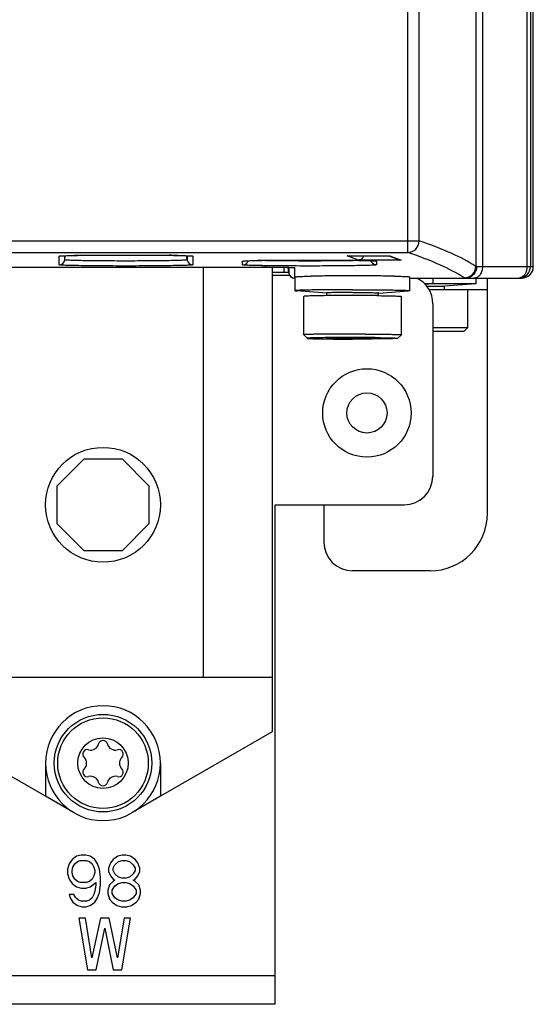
# Model space of a CAD drawing. Header units: inches. Extents: x 0 to 117, y 0 to 83.
# Tile 13 of 77: x 20.79 to 22.55, y 29.71 to 33.08. Entities that reach past the tile are written whole.
import ezdxf

# ---------------------------------------------------------------- set-up
doc = ezdxf.new("R2010")
doc.units = ezdxf.units.IN
doc.header["$LTSCALE"] = 6.431102
doc.header["$MEASUREMENT"] = 0
doc.layers.get('0').update_dxf_attribs({"linetype": 'CONTINUOUS'})
doc.layers.add('02___PRT_ALL_AXES', color=7, linetype='CONTINUOUS')

msp = doc.modelspace()

# ---------------------------------------------------------------- linework, layer by layer
at = {"color": 7, "linetype": 'CONTINUOUS'}
for p, q in [((22.5501, 32.238), (22.5501, 55.742)), ((22.5284, 55.7358), (22.5284, 32.238)), ((22.5399, 55.7358), (22.5399, 32.238)), ((22.3755, 55.6135), (22.3755, 32.238)), ((22.3524, 55.5837), (22.3524, 32.2386)), ((22.119, 32.2866), (22.119, 55.2553)), ((22.1583, 32.326), (22.1583, 55.2553)), ((11.5458, 32.326), (22.1583, 32.326)), ((11.5852, 32.2866), (22.119, 32.2866)), ((20.928, 32.2743), (20.9284, 32.2744)), ((20.9284, 32.2744), (20.9289, 32.2744)), ((20.9289, 32.2744), (20.9294, 32.2744)), ((20.9294, 32.2744), (20.9301, 32.2745)), ((20.9301, 32.2745), (20.9308, 32.2745)), ((20.9308, 32.2745), (20.932, 32.2746)), ((20.932, 32.2746), (20.9333, 32.2747)), ((20.9333, 32.2747), (20.9349, 32.2748)), ((20.9349, 32.2748), (20.9372, 32.2749)), ((20.9372, 32.2749), (20.9399, 32.275)), ((20.9399, 32.275), (20.9438, 32.2752)), ((20.9423, 32.261), (20.9442, 32.2752)), ((20.9423, 32.261), (20.9423, 32.2751)), ((20.9438, 32.2752), (20.9492, 32.2754)), ((20.9492, 32.2754), (20.9577, 32.2757)), ((20.9577, 32.2757), (20.9692, 32.276)), ((20.9692, 32.276), (20.9734, 32.2761)), ((20.9734, 32.2761), (20.986, 32.2763)), ((20.986, 32.2763), (21.01, 32.2767)), ((20.9966, 32.2765), (21.0006, 32.2766)), ((21.01, 32.2767), (21.0476, 32.2771)), ((21.0476, 32.2771), (21.0957, 32.2774)), ((21.0957, 32.2774), (21.1535, 32.2776)), ((21.1535, 32.2776), (21.2088, 32.2774)), ((21.2088, 32.2774), (21.2553, 32.2771)), ((21.2553, 32.2771), (21.295, 32.2767)), ((21.295, 32.2767), (21.3159, 32.2764)), ((21.3159, 32.2764), (21.3299, 32.2761)), ((21.3299, 32.2761), (21.3431, 32.2758)), ((21.3431, 32.2758), (21.3523, 32.2755)), ((21.3523, 32.2755), (21.3585, 32.2753)), ((21.3585, 32.2753), (21.3624, 32.2752)), ((21.3626, 32.261), (21.3607, 32.2752)), ((21.3624, 32.2752), (21.3658, 32.275)), ((21.3626, 32.2751), (21.3626, 32.261)), ((21.3658, 32.275), (21.3683, 32.2749)), ((21.3683, 32.2749), (21.3704, 32.2748)), ((21.3704, 32.2748), (21.3719, 32.2747)), ((21.3719, 32.2747), (21.3732, 32.2746)), ((21.3732, 32.2746), (21.3743, 32.2745)), ((21.3743, 32.2745), (21.375, 32.2745)), ((21.375, 32.2745), (21.3756, 32.2744)), ((21.3756, 32.2744), (21.3761, 32.2744)), ((21.3761, 32.2744), (21.3766, 32.2743)), ((21.9118, 32.2748), (22.0581, 32.2749)), ((21.9121, 32.2748), (21.9118, 32.2748)), ((21.95, 32.2602), (21.9118, 32.2748)), ((22.0544, 32.2749), (22.0889, 32.2617)), ((22.0577, 32.2749), (22.0581, 32.2749)), ((22.0581, 32.2749), (22.0963, 32.2603)), ((20.9228, 32.2439), (20.9228, 32.2736)), ((21.3821, 32.2736), (21.3821, 32.2439)), ((21.5527, 32.2439), (21.5527, 32.2564)), ((21.5579, 32.2571), (21.5583, 32.2572)), ((21.5583, 32.2572), (21.5588, 32.2572)), ((21.5588, 32.2572), (21.5594, 32.2573)), ((21.5594, 32.2573), (21.56, 32.2573)), ((21.56, 32.2573), (21.5607, 32.2574)), ((21.5607, 32.2574), (21.5619, 32.2574)), ((21.5619, 32.2574), (21.5632, 32.2575)), ((21.5632, 32.2575), (21.5648, 32.2576)), ((21.5648, 32.2576), (21.5671, 32.2577)), ((21.5671, 32.2577), (21.5698, 32.2579)), ((21.5698, 32.2579), (21.5737, 32.258)), ((21.5737, 32.258), (21.5791, 32.2582)), ((21.5791, 32.2582), (21.5876, 32.2585)), ((21.5876, 32.2585), (21.5991, 32.2588)), ((21.5991, 32.2588), (21.611, 32.259)), ((21.611, 32.259), (21.6193, 32.2592)), ((21.6193, 32.2592), (21.6462, 32.2596)), ((21.6266, 32.2593), (21.6305, 32.2594)), ((21.6462, 32.2596), (21.6829, 32.26)), ((21.6829, 32.26), (21.7341, 32.2603)), ((21.7341, 32.2603), (21.7913, 32.2604)), ((21.7913, 32.2604), (21.8481, 32.2602)), ((21.8481, 32.2602), (21.8913, 32.2599)), ((21.8913, 32.2599), (21.93, 32.2594)), ((21.93, 32.2594), (21.9488, 32.2591)), ((21.9488, 32.2591), (21.9624, 32.2589)), ((22.0963, 32.2603), (21.95, 32.2602)), ((21.9624, 32.2589), (21.9752, 32.2585)), ((21.9752, 32.2585), (21.9841, 32.2583)), ((21.9841, 32.2583), (21.9892, 32.2581)), ((21.9892, 32.2581), (21.993, 32.2579)), ((21.993, 32.2579), (21.9964, 32.2578)), ((21.9964, 32.2578), (21.9987, 32.2577)), ((21.9987, 32.2577), (22.0008, 32.2576)), ((22.0008, 32.2576), (22.0022, 32.2575)), ((22.0022, 32.2575), (22.0035, 32.2574)), ((22.0035, 32.2574), (22.0042, 32.2574)), ((22.0042, 32.2574), (22.0049, 32.2573)), ((22.0049, 32.2573), (22.0055, 32.2573)), ((22.0055, 32.2573), (22.0061, 32.2572)), ((22.0061, 32.2572), (22.0065, 32.2572)), ((22.012, 32.2564), (22.012, 32.2439)), ((18.1886, 32.2362), (21.6151, 32.2363)), ((21.4182, 30.8305), (21.4182, 32.2363)), ((21.6151, 32.2363), (21.644, 32.2362)), ((21.6151, 32.2363), (21.6179, 32.2363)), ((21.644, 32.2362), (21.6665, 32.236)), ((21.6544, 32.2361), (21.6544, 30.6432)), ((21.6544, 32.2183), (21.7104, 32.2183)), ((21.6544, 32.2085), (21.7133, 32.2085)), ((21.6665, 32.236), (21.6869, 32.2358)), ((21.6869, 32.2358), (21.6967, 32.2357)), ((21.6938, 32.2357), (21.6938, 32.2183)), ((21.6967, 32.2357), (21.7061, 32.2355)), ((21.7061, 32.2355), (21.7114, 32.2354)), ((21.7075, 32.2354), (21.7094, 32.2241)), ((21.7118, 32.2149), (21.711, 32.2149)), ((21.7114, 32.2354), (21.7159, 32.2352)), ((21.7118, 32.2353), (21.7118, 32.2149)), ((21.7159, 32.2352), (21.7191, 32.2351)), ((21.7191, 32.2351), (21.7214, 32.235)), ((21.7214, 32.235), (21.7228, 32.235)), ((21.7228, 32.235), (21.7241, 32.2349)), ((21.7241, 32.2349), (21.7249, 32.2349)), ((21.7249, 32.2349), (21.7255, 32.2348)), ((21.7255, 32.2348), (21.7261, 32.2348)), ((21.7261, 32.2348), (21.7266, 32.2347)), ((21.7311, 32.2342), (21.7311, 32.1986)), ((22.3557, 32.238), (22.5501, 32.238)), ((21.7311, 32.1986), (21.7332, 32.1986)), ((22.1269, 32.1986), (22.5107, 32.1986)), ((22.3532, 32.1788), (22.1775, 32.1788)), ((22.2056, 32.1788), (22.1794, 32.1769)), ((22.2056, 32.1986), (22.2056, 32.1788)), ((22.3532, 32.1788), (22.246, 32.1711)), ((22.3532, 32.1986), (22.3532, 32.1788)), ((22.3926, 31.3916), (22.3926, 32.1986)), ((22.1844, 32.1711), (22.246, 32.1711)), ((22.1924, 32.1593), (22.3926, 32.1593)), ((22.2446, 32.1711), (22.2446, 32.1593)), ((22.3237, 32.1593), (22.3237, 32.0274)), ((22.2056, 32.1101), (22.2056, 31.5195)), ((22.3237, 32.0274), (22.2056, 32.0274)), ((22.3119, 32.0156), (22.2056, 32.0156)), ((22.3237, 32.0274), (22.3119, 32.0156)), ((21.0085, 31.5786), (20.9162, 31.4863)), ((21.0085, 31.5786), (21.1389, 31.5786)), ((21.2312, 31.4863), (21.1389, 31.5786)), ((20.9162, 31.3559), (20.9162, 31.4863)), ((21.2312, 31.4863), (21.2312, 31.3559)), ((21.6643, 31.4211), (22.1072, 31.4211)), ((21.6643, 29.7085), (21.6643, 31.4211)), ((21.8316, 31.4211), (21.8316, 31.2931)), ((20.9162, 31.3559), (21.0085, 31.2636)), ((21.1389, 31.2636), (21.2312, 31.3559)), ((21.1389, 31.2636), (21.0085, 31.2636)), ((22.1958, 31.1947), (21.93, 31.1947)), ((18.1702, 30.8305), (21.6544, 30.8305)), ((20.8769, 30.4216), (20.493, 30.6432)), ((21.6544, 30.6432), (21.2706, 30.4216)), ((20.8769, 30.5353), (20.8769, 30.4216)), ((21.2706, 30.5353), (21.2706, 30.4216)), ((20.983, 30.2165), (20.9674, 30.2052)), ((20.9987, 30.2203), (20.983, 30.2165)), ((21.0144, 30.2203), (20.9987, 30.2203)), ((21.0301, 30.2165), (21.0144, 30.2203)), ((21.0458, 30.2052), (21.0301, 30.2165)), ((21.1242, 30.2165), (21.1085, 30.2052)), ((21.1399, 30.2203), (21.1242, 30.2165)), ((21.1525, 30.2203), (21.1399, 30.2203)), ((21.1681, 30.2165), (21.1525, 30.2203)), ((21.1838, 30.2052), (21.1681, 30.2165)), ((20.9579, 30.1901), (20.9517, 30.1713)), ((20.9674, 30.2052), (20.9579, 30.1901)), ((20.9705, 30.1788), (20.9768, 30.1901)), ((20.9768, 30.1901), (20.9862, 30.1977)), ((20.9862, 30.1977), (20.9956, 30.2015)), ((20.9956, 30.2015), (21.0175, 30.2015)), ((21.0175, 30.2015), (21.027, 30.1977)), ((21.027, 30.1977), (21.0364, 30.1901)), ((21.0364, 30.1901), (21.0426, 30.1788)), ((21.0552, 30.1901), (21.0458, 30.2052)), ((21.0615, 30.1713), (21.0552, 30.1901)), ((21.0991, 30.1939), (21.0928, 30.1751)), ((21.1085, 30.2052), (21.0991, 30.1939)), ((21.1085, 30.1751), (21.1148, 30.1864)), ((21.1148, 30.1864), (21.1274, 30.1977)), ((21.1274, 30.1977), (21.1399, 30.2015)), ((21.1399, 30.2015), (21.1525, 30.2015)), ((21.1525, 30.2015), (21.165, 30.1977)), ((21.165, 30.1977), (21.1776, 30.1864)), ((21.1776, 30.1864), (21.1838, 30.1751)), ((21.1932, 30.1939), (21.1838, 30.2052)), ((21.1995, 30.1751), (21.1932, 30.1939)), ((20.9517, 30.1713), (20.9517, 30.1562)), ((20.9517, 30.1562), (20.9579, 30.1374)), ((20.9674, 30.1675), (20.9705, 30.1788)), ((20.9674, 30.16), (20.9674, 30.1675)), ((20.9705, 30.1487), (20.9674, 30.16)), ((20.9768, 30.1374), (20.9705, 30.1487)), ((21.0426, 30.1487), (21.0364, 30.1374)), ((21.0426, 30.1788), (21.0458, 30.1675)), ((21.0458, 30.16), (21.0426, 30.1487)), ((21.0458, 30.1675), (21.0458, 30.16)), ((21.0646, 30.1449), (21.0615, 30.1713)), ((21.0928, 30.1751), (21.0928, 30.1638)), ((21.0928, 30.1638), (21.0991, 30.1487)), ((21.0991, 30.1487), (21.1085, 30.1374)), ((21.1085, 30.1675), (21.1085, 30.1751)), ((21.1148, 30.1562), (21.1085, 30.1675)), ((21.1274, 30.1449), (21.1148, 30.1562)), ((21.1776, 30.1562), (21.165, 30.1449)), ((21.1838, 30.1675), (21.1776, 30.1562)), ((21.1838, 30.1751), (21.1838, 30.1675)), ((21.1838, 30.1374), (21.1932, 30.1487)), ((21.1932, 30.1487), (21.1995, 30.1638)), ((21.1995, 30.1638), (21.1995, 30.1751)), ((20.9579, 30.1374), (20.9674, 30.1223)), ((20.9674, 30.1223), (20.983, 30.111)), ((20.9862, 30.1298), (20.9768, 30.1374)), ((20.9956, 30.1261), (20.9862, 30.1298)), ((21.0175, 30.1261), (20.9956, 30.1261)), ((21.027, 30.1298), (21.0175, 30.1261)), ((21.0364, 30.1374), (21.027, 30.1298)), ((21.0301, 30.111), (21.0489, 30.1261)), ((21.0489, 30.1185), (21.0458, 30.0959)), ((21.0489, 30.1261), (21.0489, 30.1185)), ((21.0615, 30.0921), (21.0646, 30.1185)), ((21.0646, 30.1185), (21.0646, 30.1449)), ((21.096, 30.1185), (21.0897, 30.0997)), ((21.1085, 30.1298), (21.096, 30.1185)), ((21.1054, 30.0997), (21.1148, 30.1148)), ((21.1085, 30.1374), (21.1148, 30.1336)), ((21.1148, 30.1336), (21.1085, 30.1298)), ((21.1148, 30.1148), (21.1274, 30.1223)), ((21.1399, 30.1411), (21.1274, 30.1449)), ((21.1274, 30.1223), (21.1399, 30.1261)), ((21.1525, 30.1411), (21.1399, 30.1411)), ((21.1399, 30.1261), (21.1525, 30.1261)), ((21.165, 30.1449), (21.1525, 30.1411)), ((21.1525, 30.1261), (21.165, 30.1223)), ((21.165, 30.1223), (21.1776, 30.1148)), ((21.1776, 30.1336), (21.1838, 30.1374)), ((21.1838, 30.1298), (21.1776, 30.1336)), ((21.1776, 30.1148), (21.187, 30.0997)), ((21.1964, 30.1185), (21.1838, 30.1298)), ((21.2027, 30.0997), (21.1964, 30.1185)), ((20.9736, 30.0846), (20.9579, 30.0846)), ((20.9579, 30.0846), (20.9611, 30.0733)), ((20.9799, 30.0733), (20.9736, 30.0846)), ((20.983, 30.111), (20.9987, 30.1072)), ((20.9987, 30.1072), (21.0144, 30.1072)), ((21.0144, 30.1072), (21.0301, 30.111)), ((21.0426, 30.0846), (21.0364, 30.0733)), ((21.0458, 30.0959), (21.0426, 30.0846)), ((21.0552, 30.0733), (21.0615, 30.0921)), ((21.0897, 30.0997), (21.0897, 30.0884)), ((21.0897, 30.0884), (21.096, 30.0695)), ((21.1054, 30.0884), (21.1054, 30.0997)), ((21.1148, 30.0733), (21.1054, 30.0884)), ((21.187, 30.0884), (21.1776, 30.0733)), ((21.187, 30.0997), (21.187, 30.0884)), ((21.1964, 30.0695), (21.2027, 30.0884)), ((21.2027, 30.0884), (21.2027, 30.0997)), ((20.9611, 30.0733), (20.9705, 30.0582)), ((20.9705, 30.0582), (20.9862, 30.0469)), ((20.9893, 30.0658), (20.9799, 30.0733)), ((20.9862, 30.0469), (21.0019, 30.0431)), ((20.9987, 30.062), (20.9893, 30.0658)), ((21.0175, 30.062), (20.9987, 30.062)), ((21.0144, 30.0431), (21.0301, 30.0469)), ((21.027, 30.0658), (21.0175, 30.062)), ((21.0364, 30.0733), (21.027, 30.0658)), ((21.0301, 30.0469), (21.0458, 30.0582)), ((21.0458, 30.0582), (21.0552, 30.0733)), ((21.096, 30.0695), (21.1054, 30.0582)), ((21.1054, 30.0582), (21.1211, 30.0469)), ((21.1274, 30.0658), (21.1148, 30.0733)), ((21.1211, 30.0469), (21.1368, 30.0431)), ((21.1399, 30.062), (21.1274, 30.0658)), ((21.1525, 30.062), (21.1399, 30.062)), ((21.165, 30.0658), (21.1525, 30.062)), ((21.1556, 30.0431), (21.1713, 30.0469)), ((21.1776, 30.0733), (21.165, 30.0658)), ((21.1713, 30.0469), (21.187, 30.0582)), ((21.187, 30.0582), (21.1964, 30.0695)), ((21.0019, 30.0431), (21.0144, 30.0431)), ((21.1368, 30.0431), (21.1556, 30.0431)), ((21.0132, 30.0038), (20.991, 30.0038)), ((20.991, 30.0038), (21.0206, 29.8266)), ((21.0353, 29.8681), (21.0132, 30.0038)), ((21.0649, 30.0038), (21.0353, 29.8681)), ((21.0944, 30.0038), (21.0649, 30.0038)), ((21.1239, 29.8681), (21.0944, 30.0038)), ((21.1461, 30.0038), (21.1239, 29.8681)), ((21.1387, 29.8266), (21.1682, 30.0038)), ((21.1682, 30.0038), (21.1461, 30.0038)), ((21.0501, 29.8266), (21.0796, 29.9698)), ((21.0796, 29.9698), (21.1091, 29.8266)), ((21.0206, 29.8266), (21.0501, 29.8266)), ((21.1091, 29.8266), (21.1387, 29.8266)), ((8.6721, 29.8069), (21.6643, 29.8069)), ((21.6643, 29.7085), (8.6721, 29.7085))]:
    msp.add_line(p, q, dxfattribs=at)
for points in [[(20.9272, 32.2742), (20.9273, 32.2742), (20.9273, 32.2742), (20.9274, 32.2743), (20.9275, 32.2743), (20.9277, 32.2743), (20.9278, 32.2743), (20.928, 32.2743)], [(21.3766, 32.2743), (21.377, 32.2743), (21.3772, 32.2743), (21.3773, 32.2743), (21.3774, 32.2743), (21.3775, 32.2742), (21.3776, 32.2742), (21.3776, 32.2742)], [(21.5571, 32.257), (21.5572, 32.2571), (21.5572, 32.2571), (21.5573, 32.2571), (21.5574, 32.2571), (21.5576, 32.2571), (21.5577, 32.2571), (21.5579, 32.2571)], [(22.0065, 32.2572), (22.0069, 32.2571), (22.0071, 32.2571), (22.0072, 32.2571), (22.0073, 32.2571), (22.0074, 32.2571), (22.0075, 32.2571)], [(21.7266, 32.2347), (21.727, 32.2347), (21.7272, 32.2347), (21.7273, 32.2347), (21.7274, 32.2347)]]:
    msp.add_lwpolyline(points, dxfattribs=at)
for centre, radius in [((21.9792, 31.736), 0.1516), ((21.9792, 31.736), 0.0689), ((21.0737, 31.4211), 0.1969)]:
    msp.add_circle(centre, radius, dxfattribs=at)
for centre, radius, start, end in [((22.1189, 32.326), 0.0394, 270.0954, 359.9708), ((21.0596, 28.2931), 3.9839, 90.9057, 91.2217), ((21.2323, 27.5861), 4.691, 88.8167, 89.1659), ((20.9228, 32.2635), 0.0197, 269.9815, 352.5087), ((21.3821, 32.2635), 0.0197, 187.4913, 270.0185), ((21.6895, 28.276), 3.9839, 90.9057, 91.2217), ((21.8622, 27.5689), 4.691, 88.8167, 89.1659), ((21.6151, 25.8203), 6.416, 89.83183, 89.97474), ((21.7305, 32.2184), 0.0198, 190.0085, 209.9196), ((21.7311, 32.2183), 0.0197, 189.9858, 270.0139), ((21.7312, 32.2539), 0.0197, 258.1136, 269.9283), ((22.313, 32.2386), 0.0394, 270.038, 359.9731), ((22.5006, 32.238), 0.0394, 270.0098, 0.0098), ((22.1072, 32.1101), 0.0984, 0, 64.1581), ((22.5006, 32.2184), 0.0197, 270.0079, 275.3098), ((22.1072, 31.5195), 0.0984, 270, 360), ((22.1958, 31.3916), 0.1969, 270, 360), ((21.93, 31.2931), 0.0984, 180, 270), ((21.0737, 30.5353), 0.1969, 0, 180)]:
    msp.add_arc(centre, radius, start, end, dxfattribs=at)
for centre, major_axis, ratio, start_param, end_param in [((21.7124, 32.2073), (-0.0035, 0.0197), 0.002985, 0.551144, 1.174913), ((21.7304, 32.2183), (0.0197, 0), 0.999995, -2.617994, -1.570796), ((22.5107, 32.238), (0.0394, 0), 0.999657, -1.570796, 0)]:
    msp.add_ellipse(centre, major_axis=major_axis, ratio=ratio, start_param=start_param, end_param=end_param, dxfattribs=at)
for points, knots in [([(22.3524, 32.2386), (22.3267, 32.2556), (22.263, 32.2879), (22.1964, 32.313), (22.1583, 32.326)], [0, 0, 0, 0, 0.433798, 1, 1, 1, 1]), ([(20.9228, 32.2736), (20.9228, 32.2738), (20.9241, 32.2739), (20.9257, 32.2743), (20.9291, 32.2745), (20.9316, 32.2747), (20.933, 32.2747)], [0, 0, 0, 0, 0.069719, 0.259968, 0.570916, 1, 1, 1, 1]), ([(20.933, 32.2747), (20.9356, 32.2749), (20.9494, 32.2755), (20.9633, 32.2759), (20.9747, 32.2761)], [0, 0, 0, 0, 0.18178, 1, 1, 1, 1]), ([(21.0006, 32.2766), (21.0504, 32.2773), (21.1504, 32.2778), (21.2504, 32.2774), (21.3006, 32.2766)], [0, 0, 0, 0, 0.498017, 1, 1, 1, 1]), ([(21.3292, 32.2761), (21.3337, 32.276), (21.3479, 32.2757), (21.3621, 32.2753), (21.3718, 32.2747)], [0, 0, 0, 0, 0.31691, 1, 1, 1, 1]), ([(21.3718, 32.2747), (21.3733, 32.2747), (21.3758, 32.2745), (21.3792, 32.2743), (21.3808, 32.2739), (21.3821, 32.2738), (21.3821, 32.2736)], [0, 0, 0, 0, 0.429108, 0.740053, 0.930288, 1, 1, 1, 1]), ([(21.968, 32.2748), (21.9668, 32.2705), (21.9619, 32.2631), (21.9537, 32.2603), (21.95, 32.2602)], [0, 0, 0, 0, 0.549651, 1, 1, 1, 1]), ([(22.3131, 32.1992), (22.2874, 32.2162), (22.2236, 32.2486), (22.1571, 32.2736), (22.119, 32.2866)], [0, 0, 0, 0, 0.433739, 1, 1, 1, 1]), ([(21.3821, 32.2439), (21.3821, 32.2435), (21.3798, 32.2435), (21.3772, 32.2429), (21.3713, 32.2427), (21.3638, 32.2423), (21.3542, 32.2419), (21.3377, 32.2414), (21.3127, 32.241), (21.2783, 32.2405), (21.2391, 32.2401), (21.1966, 32.2399), (21.1525, 32.2398), (21.1083, 32.2399), (21.0658, 32.2401), (21.0266, 32.2405), (20.9922, 32.241), (20.9672, 32.2414), (20.9507, 32.2419), (20.9411, 32.2423), (20.9337, 32.2427), (20.9277, 32.2429), (20.9251, 32.2435), (20.9228, 32.2435), (20.9228, 32.2439)], [0, 0, 0, 0, 0.002626, 0.010009, 0.02207, 0.038654, 0.059593, 0.084713, 0.146745, 0.222591, 0.309054, 0.40265, 0.499993, 0.597338, 0.690939, 0.777404, 0.853255, 0.91529, 0.940406, 0.961343, 0.977928, 0.98999, 0.997373, 1, 1, 1, 1]), ([(21.3626, 32.261), (21.3626, 32.2606), (21.3605, 32.2606), (21.3581, 32.26), (21.3527, 32.2598), (21.3459, 32.2594), (21.3371, 32.2591), (21.3219, 32.2586), (21.2991, 32.2581), (21.2676, 32.2576), (21.2318, 32.2573), (21.1929, 32.257), (21.1525, 32.2569), (21.112, 32.257), (21.0731, 32.2573), (21.0373, 32.2576), (21.0058, 32.2581), (20.983, 32.2586), (20.9679, 32.2591), (20.959, 32.2594), (20.9522, 32.2598), (20.9468, 32.26), (20.9444, 32.2606), (20.9423, 32.2606), (20.9423, 32.261)], [0, 0, 0, 0, 0.002643, 0.010039, 0.02211, 0.038695, 0.059616, 0.084706, 0.146721, 0.222588, 0.309057, 0.402652, 0.499996, 0.597343, 0.690941, 0.777414, 0.853282, 0.915297, 0.940387, 0.961307, 0.977891, 0.989962, 0.997357, 1, 1, 1, 1]), ([(21.5527, 32.2564), (21.5527, 32.2566), (21.554, 32.2567), (21.5556, 32.2571), (21.559, 32.2573), (21.5615, 32.2575), (21.563, 32.2576)], [0, 0, 0, 0, 0.069719, 0.259968, 0.570916, 1, 1, 1, 1]), ([(22.012, 32.2439), (22.012, 32.2435), (22.0097, 32.2435), (22.0071, 32.2429), (22.0012, 32.2427), (21.9938, 32.2423), (21.9841, 32.2419), (21.9676, 32.2414), (21.9426, 32.241), (21.9082, 32.2405), (21.869, 32.2401), (21.8265, 32.2399), (21.7824, 32.2398), (21.7382, 32.2399), (21.6957, 32.2401), (21.6565, 32.2405), (21.6221, 32.241), (21.5972, 32.2414), (21.5806, 32.2419), (21.571, 32.2423), (21.5636, 32.2427), (21.5576, 32.2429), (21.555, 32.2435), (21.5527, 32.2435), (21.5527, 32.2439)], [0, 0, 0, 0, 0.002626, 0.010009, 0.02207, 0.038654, 0.059593, 0.084713, 0.146745, 0.222591, 0.309054, 0.40265, 0.499993, 0.597338, 0.690939, 0.777404, 0.853255, 0.91529, 0.940406, 0.961343, 0.977928, 0.98999, 0.997373, 1, 1, 1, 1]), ([(21.563, 32.2576), (21.5655, 32.2577), (21.5794, 32.2583), (21.5932, 32.2587), (21.6046, 32.2589)], [0, 0, 0, 0, 0.18178, 1, 1, 1, 1]), ([(21.9612, 32.2589), (21.9357, 32.2581), (21.8761, 32.2573), (21.7823, 32.2567), (21.6886, 32.2573), (21.629, 32.2581), (21.6035, 32.2589)], [0, 0, 0, 0, 0.213812, 0.500047, 0.786264, 1, 1, 1, 1]), ([(21.6305, 32.2594), (21.6803, 32.2601), (21.7803, 32.2606), (21.8803, 32.2602), (21.9305, 32.2594)], [0, 0, 0, 0, 0.498017, 1, 1, 1, 1]), ([(21.9591, 32.2589), (21.9636, 32.2588), (21.9778, 32.2585), (21.992, 32.2581), (22.0017, 32.2576)], [0, 0, 0, 0, 0.31691, 1, 1, 1, 1]), ([(22.0017, 32.2576), (22.0032, 32.2575), (22.0057, 32.2573), (22.0092, 32.2571), (22.0107, 32.2567), (22.012, 32.2566), (22.012, 32.2564)], [0, 0, 0, 0, 0.429108, 0.740053, 0.930288, 1, 1, 1, 1]), ([(21.6339, 32.2362), (21.6425, 32.2362), (21.6704, 32.236), (21.6984, 32.2358), (21.7177, 32.2352)], [0, 0, 0, 0, 0.306767, 1, 1, 1, 1]), ([(21.7177, 32.2352), (21.7197, 32.2351), (21.7229, 32.2349), (21.7274, 32.2349), (21.7293, 32.2344), (21.7311, 32.2345), (21.7311, 32.2342)], [0, 0, 0, 0, 0.427852, 0.740641, 0.932699, 1, 1, 1, 1]), ([(22.3557, 32.238), (22.3556, 32.228), (22.348, 32.2075), (22.3276, 32.1986), (22.3179, 32.1986)], [0, 0, 0, 0, 0.507476, 1, 1, 1, 1]), ([(22.3755, 32.238), (22.3755, 32.2329), (22.3741, 32.2231), (22.3683, 32.2102), (22.3592, 32.201), (22.3513, 32.1986), (22.3476, 32.1986)], [0, 0, 0, 0, 0.28797, 0.555344, 0.790533, 1, 1, 1, 1]), ([(22.3557, 32.238), (22.3549, 32.2381), (22.3539, 32.2383), (22.3527, 32.2383), (22.3524, 32.2386)], [0, 0, 0, 0, 0.700303, 1, 1, 1, 1]), ([(22.5284, 32.238), (22.5284, 32.2287), (22.5249, 32.2114), (22.5098, 32.1994), (22.5024, 32.1987)], [0, 0, 0, 0, 0.556657, 1, 1, 1, 1]), ([(22.3181, 32.1986), (22.3169, 32.1987), (22.3153, 32.199), (22.3135, 32.1989), (22.3131, 32.1992)], [0, 0, 0, 0, 0.704348, 1, 1, 1, 1])]:
    msp.add_open_spline(points, degree=3, knots=knots, dxfattribs=at)
for points in [[(20.9228, 32.2736), (20.9245, 32.2736), (20.9263, 32.2738), (20.928, 32.2743)], [(21.3821, 32.2736), (21.3804, 32.2736), (21.3786, 32.2738), (21.3769, 32.2743)], [(21.5527, 32.2564), (21.5545, 32.2564), (21.5562, 32.2566), (21.5579, 32.2571)], [(21.5527, 32.2439), (21.5578, 32.2439), (21.5633, 32.2462), (21.5668, 32.2498)], [(21.5668, 32.2498), (21.569, 32.2521), (21.5707, 32.2549), (21.5716, 32.2579)], [(21.9979, 32.2498), (21.9957, 32.2521), (21.9941, 32.2549), (21.9932, 32.2579)], [(22.012, 32.2439), (22.0069, 32.2439), (22.0015, 32.2462), (21.9979, 32.2498)], [(22.012, 32.2564), (22.0103, 32.2564), (22.0085, 32.2566), (22.0068, 32.2571)], [(22.089, 32.2617), (22.0913, 32.2608), (22.0938, 32.2604), (22.0963, 32.2603)]]:
    msp.add_open_spline(points, degree=3, dxfattribs=at)
at = {"layer": '02___PRT_ALL_AXES', "color": 7, "linetype": 'CONTINUOUS'}
for p, q in [((21.7332, 32.1553), (21.7332, 32.2026)), ((22.1269, 32.1553), (22.1269, 32.2026)), ((21.8404, 32.1473), (21.739, 32.1544)), ((21.8404, 32.1475), (21.8418, 32.1473)), ((21.8418, 32.1382), (21.8418, 32.1475)), ((22.0182, 32.1382), (22.0182, 32.1475)), ((22.0196, 32.1475), (22.0182, 32.1473)), ((22.0196, 32.1473), (22.121, 32.1544)), ((21.7627, 32.0038), (21.7627, 32.1357)), ((21.8464, 32.1382), (21.8389, 32.1382)), ((22.0137, 32.1382), (22.0211, 32.1382)), ((22.0973, 32.0038), (22.0973, 32.1357)), ((21.7745, 31.992), (21.7627, 32.0038)), ((21.7627, 32.0038), (21.7627, 32.0038)), ((22.0855, 31.992), (22.0973, 32.0038)), ((22.0973, 32.0038), (22.0973, 32.0038)), ((21.9991, 31.9929), (22.0117, 31.9925)), ((20.9753, 30.3648), (20.8769, 30.4216)), ((21.2706, 30.4216), (21.1721, 30.3648))]:
    msp.add_line(p, q, dxfattribs=at)
for radius in [0.1673, 0.1555, 0.0866]:
    msp.add_circle((21.0737, 30.5353), radius, dxfattribs=at)
for centre, radius, start, end in [((21.8837, 26.8454), 5.3605, 90.4691, 91.0279), ((21.9267, 22.34), 9.8661, 89.98066, 90.50447), ((21.9308, 21.744), 10.4621, 89.51045, 90.00442), ((21.9669, 26.1246), 6.0813, 89.0052, 89.49777), ((21.9291, 23.3873), 8.7513, 89.99406, 90.54176), ((21.9309, 23.3873), 8.7513, 89.45824, 90.00594), ((21.9295, 22.7947), 9.212, 89.99697, 90.26632), ((21.9305, 22.7947), 9.212, 89.73368, 90.00303), ((21.9292, 23.8612), 8.1336, 89.99406, 90.54176), ((21.8798, 31.1646), 0.8286, 91.3051, 91.7128), ((21.9309, 23.8612), 8.1336, 89.45824, 90.00594), ((21.032, 30.6076), 0.0274, 253.6336, 346.3664), ((21.0737, 30.5975), 0.0156, 13.6336, 166.3664), ((21.1155, 30.6076), 0.0274, 193.6336, 286.3664), ((21.0198, 30.5664), 0.0156, 73.6336, 226.3664), ((20.9902, 30.5353), 0.0274, 313.6336, 46.3664), ((21.1276, 30.5664), 0.0156, 313.6336, 106.3664), ((21.1572, 30.5353), 0.0274, 133.6336, 226.3664), ((21.0737, 30.5353), 0.1969, 180, 360), ((21.0198, 30.5042), 0.0156, 133.6336, 286.3664), ((21.032, 30.4629), 0.0274, 13.6336, 106.3664), ((21.1155, 30.4629), 0.0274, 73.6336, 166.3664), ((21.1276, 30.5042), 0.0156, 253.6336, 46.3664), ((21.0737, 30.4731), 0.0156, 193.6336, 346.3664)]:
    msp.add_arc(centre, radius, start, end, dxfattribs=at)
for points, knots in [([(21.7332, 32.2026), (21.7332, 32.2029), (21.735, 32.2029), (21.7371, 32.2034), (21.7418, 32.2036), (21.7478, 32.204), (21.7556, 32.2042), (21.769, 32.2046), (21.7798, 32.2049), (21.7875, 32.205)], [0, 0, 0, 0, 0.017423, 0.066703, 0.147952, 0.260528, 0.403432, 0.575385, 1, 1, 1, 1]), ([(22.0725, 32.205), (22.0802, 32.2049), (22.091, 32.2046), (22.1044, 32.2042), (22.1123, 32.204), (22.1182, 32.2036), (22.123, 32.2034), (22.125, 32.2029), (22.1269, 32.2029), (22.1269, 32.2026)], [0, 0, 0, 0, 0.424615, 0.596568, 0.739472, 0.852048, 0.933297, 0.982577, 1, 1, 1, 1]), ([(21.93, 32.1587), (21.9172, 32.1587), (21.8921, 32.1587), (21.8556, 32.1585), (21.822, 32.1582), (21.7926, 32.1578), (21.7712, 32.1573), (21.757, 32.1569), (21.7487, 32.1566), (21.7424, 32.1563), (21.7373, 32.1561), (21.7351, 32.1556), (21.7332, 32.1556), (21.7332, 32.1553)], [0, 0, 0, 0, 0.194981, 0.382456, 0.55525, 0.706712, 0.831028, 0.881472, 0.923432, 0.956514, 0.980402, 0.994892, 1, 1, 1, 1]), ([(21.7332, 32.1553), (21.7332, 32.1551), (21.7339, 32.155), (21.7355, 32.1547), (21.7375, 32.1545), (21.739, 32.1544)], [0, 0, 0, 0, 0.07122, 0.259643, 1, 1, 1, 1]), ([(21.93, 32.1491), (21.9186, 32.1491), (21.902, 32.149), (21.8809, 32.1488), (21.8675, 32.1487), (21.8565, 32.1484), (21.849, 32.1482), (21.8446, 32.148), (21.8423, 32.1479), (21.8413, 32.1477), (21.8404, 32.1477), (21.8404, 32.1475)], [0, 0, 0, 0, 0.382457, 0.555252, 0.706713, 0.83103, 0.923434, 0.956517, 0.980403, 0.994896, 1, 1, 1, 1]), ([(21.93, 32.1587), (21.9428, 32.1587), (21.9679, 32.1587), (22.0044, 32.1585), (22.038, 32.1582), (22.0674, 32.1578), (22.0889, 32.1573), (22.103, 32.1569), (22.1113, 32.1566), (22.1177, 32.1563), (22.1227, 32.1561), (22.1249, 32.1556), (22.1269, 32.1556), (22.1269, 32.1553)], [0, 0, 0, 0, 0.194981, 0.382456, 0.55525, 0.706712, 0.831028, 0.881472, 0.923432, 0.956514, 0.980402, 0.994892, 1, 1, 1, 1]), ([(21.93, 32.1491), (21.9414, 32.1491), (21.958, 32.149), (21.9791, 32.1488), (21.9925, 32.1487), (22.0035, 32.1484), (22.011, 32.1482), (22.0154, 32.148), (22.0177, 32.1479), (22.0187, 32.1477), (22.0196, 32.1477), (22.0196, 32.1475)], [0, 0, 0, 0, 0.382457, 0.555252, 0.706713, 0.83103, 0.923434, 0.956517, 0.980403, 0.994896, 1, 1, 1, 1]), ([(22.1269, 32.1553), (22.1269, 32.1551), (22.1262, 32.155), (22.1245, 32.1547), (22.1225, 32.1545), (22.121, 32.1544)], [0, 0, 0, 0, 0.07122, 0.259643, 1, 1, 1, 1]), ([(21.8389, 32.1382), (21.8283, 32.138), (21.8133, 32.1378), (21.7947, 32.1374), (21.7837, 32.1371), (21.7749, 32.1368), (21.7688, 32.1365), (21.7648, 32.1363), (21.7633, 32.1359), (21.7627, 32.1358), (21.7627, 32.1357)], [0, 0, 0, 0, 0.416019, 0.588262, 0.732989, 0.847975, 0.931465, 0.982224, 0.995138, 1, 1, 1, 1]), ([(22.0211, 32.1382), (22.0317, 32.138), (22.0467, 32.1378), (22.0653, 32.1374), (22.0763, 32.1371), (22.0851, 32.1368), (22.0912, 32.1365), (22.0953, 32.1363), (22.0967, 32.1359), (22.0973, 32.1358), (22.0973, 32.1357)], [0, 0, 0, 0, 0.416019, 0.588262, 0.732989, 0.847975, 0.931465, 0.982224, 0.995138, 1, 1, 1, 1]), ([(21.8867, 32.0067), (21.8781, 32.0066), (21.8616, 32.0065), (21.8379, 32.0063), (21.8167, 32.006), (21.7984, 32.0057), (21.7838, 32.0053), (21.7738, 32.0049), (21.7681, 32.0046), (21.7652, 32.0044), (21.7638, 32.0041), (21.7627, 32.004), (21.7627, 32.0038)], [0, 0, 0, 0, 0.207449, 0.400052, 0.572652, 0.720647, 0.840088, 0.927796, 0.958991, 0.981467, 0.995096, 1, 1, 1, 1]), ([(21.9733, 32.0067), (21.9819, 32.0066), (21.9985, 32.0065), (22.0221, 32.0063), (22.0434, 32.006), (22.0616, 32.0057), (22.0762, 32.0053), (22.0862, 32.0049), (22.0919, 32.0046), (22.0949, 32.0044), (22.0962, 32.0041), (22.0973, 32.004), (22.0973, 32.0038)], [0, 0, 0, 0, 0.207449, 0.400052, 0.572652, 0.720647, 0.840088, 0.927796, 0.958991, 0.981467, 0.995096, 1, 1, 1, 1]), ([(21.8523, 31.9944), (21.8414, 31.9943), (21.8259, 31.9941), (21.8068, 31.9937), (21.7953, 31.9934), (21.7868, 31.9931), (21.7795, 31.9928), (21.7774, 31.9925), (21.7743, 31.9922), (21.7745, 31.992)], [0, 0, 0, 0, 0.419958, 0.594079, 0.740048, 0.855292, 0.937794, 0.986153, 1, 1, 1, 1]), ([(21.7745, 31.992), (21.7748, 31.9917), (21.7761, 31.9917), (21.7784, 31.9914), (21.7823, 31.9912), (21.7902, 31.9908), (21.8033, 31.9904), (21.8224, 31.99), (21.8455, 31.9897), (21.8819, 31.9894), (21.9104, 31.9893), (21.93, 31.9893)], [0, 0, 0, 0, 0.006614, 0.022449, 0.047454, 0.081415, 0.174858, 0.299292, 0.45005, 0.621472, 1, 1, 1, 1]), ([(21.8483, 31.9915), (21.847, 31.9916), (21.8465, 31.9916), (21.8432, 31.9919), (21.8435, 31.9921)], [0, 0, 0, 0, 0.800871, 1, 1, 1, 1]), ([(21.8435, 31.9921), (21.8444, 31.9926), (21.8485, 31.9922), (21.8523, 31.9927), (21.855, 31.9928)], [0, 0, 0, 0, 0.287554, 1, 1, 1, 1]), ([(21.93, 31.9905), (21.9133, 31.9905), (21.8861, 31.9907), (21.8589, 31.991), (21.8483, 31.9915)], [0, 0, 0, 0, 0.612555, 1, 1, 1, 1]), ([(21.8609, 31.9929), (21.8655, 31.9931), (21.8885, 31.9934), (21.9116, 31.9935), (21.93, 31.9935)], [0, 0, 0, 0, 0.199482, 1, 1, 1, 1]), ([(21.93, 31.9935), (21.9366, 31.9935), (21.9597, 31.9935), (21.9827, 31.9933), (21.9991, 31.9929)], [0, 0, 0, 0, 0.286899, 1, 1, 1, 1]), ([(22.0855, 31.992), (22.0853, 31.9917), (22.084, 31.9917), (22.0816, 31.9914), (22.0777, 31.9912), (22.0698, 31.9908), (22.0568, 31.9904), (22.0377, 31.99), (22.0145, 31.9897), (21.9782, 31.9894), (21.9496, 31.9893), (21.93, 31.9893)], [0, 0, 0, 0, 0.006614, 0.022449, 0.047454, 0.081415, 0.174858, 0.299292, 0.45005, 0.621472, 1, 1, 1, 1]), ([(22.005, 31.9913), (22.0004, 31.9911), (21.9754, 31.9906), (21.9504, 31.9905), (21.93, 31.9905)], [0, 0, 0, 0, 0.183527, 1, 1, 1, 1]), ([(22.0166, 31.9921), (22.0173, 31.9917), (22.0091, 31.9916), (22.008, 31.9914), (22.005, 31.9913)], [0, 0, 0, 0, 0.219526, 1, 1, 1, 1]), ([(22.0078, 31.9944), (22.0187, 31.9943), (22.0341, 31.9941), (22.0532, 31.9937), (22.0647, 31.9934), (22.0732, 31.9931), (22.0805, 31.9928), (22.0827, 31.9925), (22.0858, 31.9922), (22.0855, 31.992)], [0, 0, 0, 0, 0.419958, 0.594079, 0.740048, 0.855292, 0.937794, 0.986153, 1, 1, 1, 1]), ([(22.0117, 31.9925), (22.0128, 31.9925), (22.0144, 31.9923), (22.0161, 31.9923), (22.0166, 31.9921)], [0, 0, 0, 0, 0.698323, 1, 1, 1, 1])]:
    msp.add_open_spline(points, degree=3, knots=knots, dxfattribs=at)

doc.saveas('drawing.dxf')
